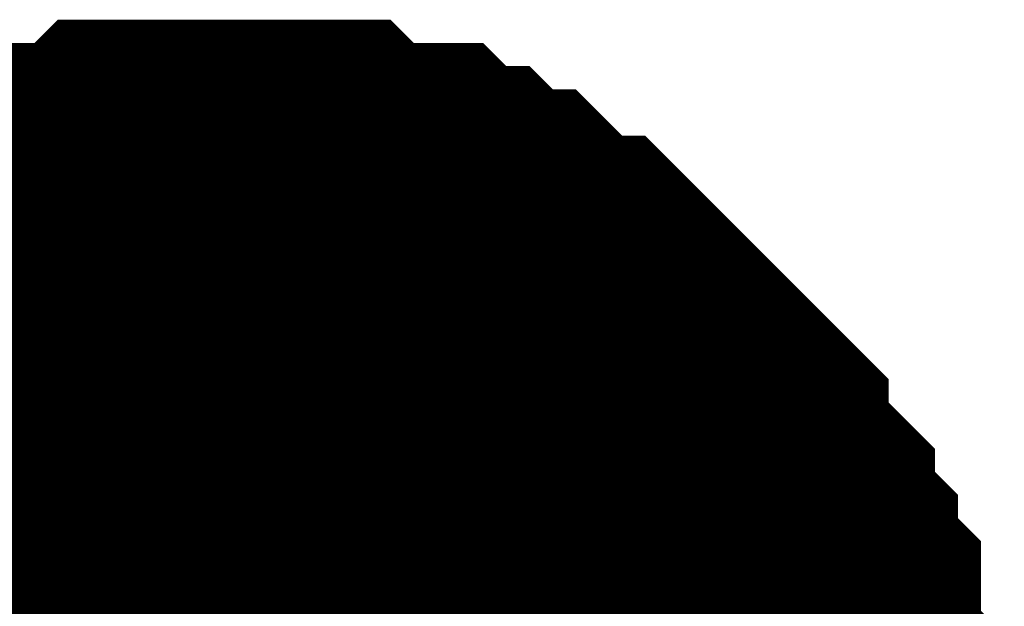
# Model space of a CAD drawing. Header units: inches. Extents: x 0 to 292, y 0 to 193.
# Tile 104 of 112: x 211.46 to 212.289, y 161.199 to 161.692. Entities that reach past the tile are written whole.
import ezdxf

# ---------------------------------------------------------------- set-up
doc = ezdxf.new("R2010")
doc.units = ezdxf.units.IN
doc.layers.add('Sheet', color=255, linetype='Continuous')

msp = doc.modelspace()

# ---------------------------------------------------------------- linework, layer by layer
at = {"layer": 'Sheet'}
for points in [[(211.30099, 161.42541, 0.29972, 0.29972, 0), (211.32048, 161.4449, 0.29972, 0.29972, 0), (211.33996, 161.4449, 0.29972, 0.29972, 0), (211.35945, 161.46439, 0.29972, 0.29972, 0), (211.37893, 161.48389, 0.29972, 0.29972, 0), (211.39841, 161.48389, 0.29972, 0.29972, 0), (211.43738, 161.50338, 0.29972, 0.29972, 0), (211.45686, 161.50338, 0.29972, 0.29972, 0), (211.47635, 161.52287, 0.29972, 0.29972, 0), (211.49583, 161.52287, 0.29972, 0.29972, 0), (211.5348, 161.52287, 0.29972, 0.29972, 0), (211.55428, 161.54236, 0.29972, 0.29972, 0), (211.57377, 161.54236, 0.29972, 0.29972, 0), (211.61273, 161.54236, 0.29972, 0.29972, 0), (211.63222, 161.54236, 0.29972, 0.29972, 0)], [(211.30099, 161.42541, 0.29972, 0.29972, 0), (211.32048, 161.4449, 0.29972, 0.29972, 0), (211.33996, 161.4449, 0.29972, 0.29972, 0), (211.35945, 161.46439, 0.29972, 0.29972, 0), (211.37893, 161.48389, 0.29972, 0.29972, 0), (211.39841, 161.48389, 0.29972, 0.29972, 0), (211.43738, 161.50338, 0.29972, 0.29972, 0), (211.45686, 161.50338, 0.29972, 0.29972, 0), (211.47635, 161.52287, 0.29972, 0.29972, 0), (211.49583, 161.52287, 0.29972, 0.29972, 0), (211.5348, 161.52287, 0.29972, 0.29972, 0), (211.55428, 161.54236, 0.29972, 0.29972, 0), (211.57377, 161.54236, 0.29972, 0.29972, 0), (211.61273, 161.54236, 0.29972, 0.29972, 0), (211.63222, 161.54236, 0.29972, 0.29972, 0)], [(211.30099, 161.42541, 0.29972, 0.29972, 0), (211.32048, 161.4449, 0.29972, 0.29972, 0), (211.33996, 161.4449, 0.29972, 0.29972, 0), (211.35945, 161.46439, 0.29972, 0.29972, 0), (211.37893, 161.48389, 0.29972, 0.29972, 0), (211.39841, 161.48389, 0.29972, 0.29972, 0), (211.43738, 161.50338, 0.29972, 0.29972, 0), (211.45686, 161.50338, 0.29972, 0.29972, 0), (211.47635, 161.52287, 0.29972, 0.29972, 0), (211.49583, 161.52287, 0.29972, 0.29972, 0), (211.5348, 161.52287, 0.29972, 0.29972, 0), (211.55428, 161.54236, 0.29972, 0.29972, 0), (211.57377, 161.54236, 0.29972, 0.29972, 0), (211.61273, 161.54236, 0.29972, 0.29972, 0), (211.63222, 161.54236, 0.29972, 0.29972, 0)], [(211.30099, 161.42541, 0.29972, 0.29972, 0), (211.32048, 161.4449, 0.29972, 0.29972, 0), (211.33996, 161.4449, 0.29972, 0.29972, 0), (211.35945, 161.46439, 0.29972, 0.29972, 0), (211.37893, 161.48389, 0.29972, 0.29972, 0), (211.39841, 161.48389, 0.29972, 0.29972, 0), (211.43738, 161.50338, 0.29972, 0.29972, 0), (211.45686, 161.50338, 0.29972, 0.29972, 0), (211.47635, 161.52287, 0.29972, 0.29972, 0), (211.49583, 161.52287, 0.29972, 0.29972, 0), (211.5348, 161.52287, 0.29972, 0.29972, 0), (211.55428, 161.54236, 0.29972, 0.29972, 0), (211.57377, 161.54236, 0.29972, 0.29972, 0), (211.61273, 161.54236, 0.29972, 0.29972, 0), (211.63222, 161.54236, 0.29972, 0.29972, 0)], [(211.30099, 161.42541, 0.29972, 0.29972, 0), (211.32048, 161.4449, 0.29972, 0.29972, 0), (211.33996, 161.4449, 0.29972, 0.29972, 0), (211.35945, 161.46439, 0.29972, 0.29972, 0), (211.37893, 161.48389, 0.29972, 0.29972, 0), (211.39841, 161.48389, 0.29972, 0.29972, 0), (211.43738, 161.50338, 0.29972, 0.29972, 0), (211.45686, 161.50338, 0.29972, 0.29972, 0), (211.47635, 161.52287, 0.29972, 0.29972, 0), (211.49583, 161.52287, 0.29972, 0.29972, 0), (211.5348, 161.52287, 0.29972, 0.29972, 0), (211.55428, 161.54236, 0.29972, 0.29972, 0), (211.57377, 161.54236, 0.29972, 0.29972, 0), (211.61273, 161.54236, 0.29972, 0.29972, 0), (211.63222, 161.54236, 0.29972, 0.29972, 0)], [(211.63222, 161.54236, 0.29972, 0.29972, 0), (211.63222, 161.54236, 0.29972, 0.29972, 0)], [(211.63222, 161.54236, 0.29972, 0.29972, 0), (211.6517, 161.54236, 0.29972, 0.29972, 0), (211.69067, 161.54236, 0.29972, 0.29972, 0), (211.71015, 161.54236, 0.29972, 0.29972, 0), (211.72964, 161.52287, 0.29972, 0.29972, 0), (211.74912, 161.52287, 0.29972, 0.29972, 0), (211.78809, 161.52287, 0.29972, 0.29972, 0), (211.80757, 161.50338, 0.29972, 0.29972, 0), (211.82705, 161.50338, 0.29972, 0.29972, 0), (211.84654, 161.48389, 0.29972, 0.29972, 0), (211.86602, 161.48389, 0.29972, 0.29972, 0), (211.88551, 161.46439, 0.29972, 0.29972, 0), (211.90499, 161.4449, 0.29972, 0.29972, 0), (211.92447, 161.4449, 0.29972, 0.29972, 0), (211.94396, 161.42541, 0.29972, 0.29972, 0), (211.96344, 161.40592, 0.29972, 0.29972, 0), (211.98292, 161.38643, 0.29972, 0.29972, 0), (212.00241, 161.36694, 0.29972, 0.29972, 0), (212.02189, 161.34745, 0.29972, 0.29972, 0), (212.04138, 161.32796, 0.29972, 0.29972, 0), (212.04138, 161.30847, 0.29972, 0.29972, 0), (212.06086, 161.28897, 0.29972, 0.29972, 0), (212.08034, 161.26948, 0.29972, 0.29972, 0), (212.08034, 161.24999, 0.29972, 0.29972, 0), (212.09983, 161.2305, 0.29972, 0.29972, 0), (212.09983, 161.21101, 0.29972, 0.29972, 0), (212.11931, 161.19152, 0.29972, 0.29972, 0), (212.11931, 161.15254, 0.29972, 0.29972, 0), (212.11931, 161.13305, 0.29972, 0.29972, 0), (212.13879, 161.11355, 0.29972, 0.29972, 0), (212.13879, 161.09406, 0.29972, 0.29972, 0), (212.13879, 161.05508, 0.29972, 0.29972, 0), (212.13879, 161.03559, 0.29972, 0.29972, 0)], [(211.63222, 161.54236, 0.29972, 0.29972, 0), (211.63222, 161.54236, 0.29972, 0.29972, 0)], [(211.63222, 161.54236, 0.29972, 0.29972, 0), (211.6517, 161.54236, 0.29972, 0.29972, 0), (211.69067, 161.54236, 0.29972, 0.29972, 0), (211.71015, 161.54236, 0.29972, 0.29972, 0), (211.72964, 161.52287, 0.29972, 0.29972, 0), (211.74912, 161.52287, 0.29972, 0.29972, 0), (211.78809, 161.52287, 0.29972, 0.29972, 0), (211.80757, 161.50338, 0.29972, 0.29972, 0), (211.82705, 161.50338, 0.29972, 0.29972, 0), (211.84654, 161.48389, 0.29972, 0.29972, 0), (211.86602, 161.48389, 0.29972, 0.29972, 0), (211.88551, 161.46439, 0.29972, 0.29972, 0), (211.90499, 161.4449, 0.29972, 0.29972, 0), (211.92447, 161.4449, 0.29972, 0.29972, 0), (211.94396, 161.42541, 0.29972, 0.29972, 0), (211.96344, 161.40592, 0.29972, 0.29972, 0), (211.98292, 161.38643, 0.29972, 0.29972, 0), (212.00241, 161.36694, 0.29972, 0.29972, 0), (212.02189, 161.34745, 0.29972, 0.29972, 0), (212.04138, 161.32796, 0.29972, 0.29972, 0), (212.04138, 161.30847, 0.29972, 0.29972, 0), (212.06086, 161.28897, 0.29972, 0.29972, 0), (212.08034, 161.26948, 0.29972, 0.29972, 0), (212.08034, 161.24999, 0.29972, 0.29972, 0), (212.09983, 161.2305, 0.29972, 0.29972, 0), (212.09983, 161.21101, 0.29972, 0.29972, 0), (212.11931, 161.19152, 0.29972, 0.29972, 0), (212.11931, 161.15254, 0.29972, 0.29972, 0), (212.11931, 161.13305, 0.29972, 0.29972, 0), (212.13879, 161.11355, 0.29972, 0.29972, 0), (212.13879, 161.09406, 0.29972, 0.29972, 0), (212.13879, 161.05508, 0.29972, 0.29972, 0), (212.13879, 161.03559, 0.29972, 0.29972, 0)], [(211.63222, 161.54236, 0.29972, 0.29972, 0), (211.63222, 161.54236, 0.29972, 0.29972, 0)], [(211.63222, 161.54236, 0.29972, 0.29972, 0), (211.6517, 161.54236, 0.29972, 0.29972, 0), (211.69067, 161.54236, 0.29972, 0.29972, 0), (211.71015, 161.54236, 0.29972, 0.29972, 0), (211.72964, 161.52287, 0.29972, 0.29972, 0), (211.74912, 161.52287, 0.29972, 0.29972, 0), (211.78809, 161.52287, 0.29972, 0.29972, 0), (211.80757, 161.50338, 0.29972, 0.29972, 0), (211.82705, 161.50338, 0.29972, 0.29972, 0), (211.84654, 161.48389, 0.29972, 0.29972, 0), (211.86602, 161.48389, 0.29972, 0.29972, 0), (211.88551, 161.46439, 0.29972, 0.29972, 0), (211.90499, 161.4449, 0.29972, 0.29972, 0), (211.92447, 161.4449, 0.29972, 0.29972, 0), (211.94396, 161.42541, 0.29972, 0.29972, 0), (211.96344, 161.40592, 0.29972, 0.29972, 0), (211.98292, 161.38643, 0.29972, 0.29972, 0), (212.00241, 161.36694, 0.29972, 0.29972, 0), (212.02189, 161.34745, 0.29972, 0.29972, 0), (212.04138, 161.32796, 0.29972, 0.29972, 0), (212.04138, 161.30847, 0.29972, 0.29972, 0), (212.06086, 161.28897, 0.29972, 0.29972, 0), (212.08034, 161.26948, 0.29972, 0.29972, 0), (212.08034, 161.24999, 0.29972, 0.29972, 0), (212.09983, 161.2305, 0.29972, 0.29972, 0), (212.09983, 161.21101, 0.29972, 0.29972, 0), (212.11931, 161.19152, 0.29972, 0.29972, 0), (212.11931, 161.15254, 0.29972, 0.29972, 0), (212.11931, 161.13305, 0.29972, 0.29972, 0), (212.13879, 161.11355, 0.29972, 0.29972, 0), (212.13879, 161.09406, 0.29972, 0.29972, 0), (212.13879, 161.05508, 0.29972, 0.29972, 0), (212.13879, 161.03559, 0.29972, 0.29972, 0)], [(211.63222, 161.54236, 0.29972, 0.29972, 0), (211.63222, 161.54236, 0.29972, 0.29972, 0)], [(211.63222, 161.54236, 0.29972, 0.29972, 0), (211.6517, 161.54236, 0.29972, 0.29972, 0), (211.69067, 161.54236, 0.29972, 0.29972, 0), (211.71015, 161.54236, 0.29972, 0.29972, 0), (211.72964, 161.52287, 0.29972, 0.29972, 0), (211.74912, 161.52287, 0.29972, 0.29972, 0), (211.78809, 161.52287, 0.29972, 0.29972, 0), (211.80757, 161.50338, 0.29972, 0.29972, 0), (211.82705, 161.50338, 0.29972, 0.29972, 0), (211.84654, 161.48389, 0.29972, 0.29972, 0), (211.86602, 161.48389, 0.29972, 0.29972, 0), (211.88551, 161.46439, 0.29972, 0.29972, 0), (211.90499, 161.4449, 0.29972, 0.29972, 0), (211.92447, 161.4449, 0.29972, 0.29972, 0), (211.94396, 161.42541, 0.29972, 0.29972, 0), (211.96344, 161.40592, 0.29972, 0.29972, 0), (211.98292, 161.38643, 0.29972, 0.29972, 0), (212.00241, 161.36694, 0.29972, 0.29972, 0), (212.02189, 161.34745, 0.29972, 0.29972, 0), (212.04138, 161.32796, 0.29972, 0.29972, 0), (212.04138, 161.30847, 0.29972, 0.29972, 0), (212.06086, 161.28897, 0.29972, 0.29972, 0), (212.08034, 161.26948, 0.29972, 0.29972, 0), (212.08034, 161.24999, 0.29972, 0.29972, 0), (212.09983, 161.2305, 0.29972, 0.29972, 0), (212.09983, 161.21101, 0.29972, 0.29972, 0), (212.11931, 161.19152, 0.29972, 0.29972, 0), (212.11931, 161.15254, 0.29972, 0.29972, 0), (212.11931, 161.13305, 0.29972, 0.29972, 0), (212.13879, 161.11355, 0.29972, 0.29972, 0), (212.13879, 161.09406, 0.29972, 0.29972, 0), (212.13879, 161.05508, 0.29972, 0.29972, 0), (212.13879, 161.03559, 0.29972, 0.29972, 0)], [(211.63222, 161.54236, 0.29972, 0.29972, 0), (211.63222, 161.54236, 0.29972, 0.29972, 0)], [(211.63222, 161.54236, 0.29972, 0.29972, 0), (211.6517, 161.54236, 0.29972, 0.29972, 0), (211.69067, 161.54236, 0.29972, 0.29972, 0), (211.71015, 161.54236, 0.29972, 0.29972, 0), (211.72964, 161.52287, 0.29972, 0.29972, 0), (211.74912, 161.52287, 0.29972, 0.29972, 0), (211.78809, 161.52287, 0.29972, 0.29972, 0), (211.80757, 161.50338, 0.29972, 0.29972, 0), (211.82705, 161.50338, 0.29972, 0.29972, 0), (211.84654, 161.48389, 0.29972, 0.29972, 0), (211.86602, 161.48389, 0.29972, 0.29972, 0), (211.88551, 161.46439, 0.29972, 0.29972, 0), (211.90499, 161.4449, 0.29972, 0.29972, 0), (211.92447, 161.4449, 0.29972, 0.29972, 0), (211.94396, 161.42541, 0.29972, 0.29972, 0), (211.96344, 161.40592, 0.29972, 0.29972, 0), (211.98292, 161.38643, 0.29972, 0.29972, 0), (212.00241, 161.36694, 0.29972, 0.29972, 0), (212.02189, 161.34745, 0.29972, 0.29972, 0), (212.04138, 161.32796, 0.29972, 0.29972, 0), (212.04138, 161.30847, 0.29972, 0.29972, 0), (212.06086, 161.28897, 0.29972, 0.29972, 0), (212.08034, 161.26948, 0.29972, 0.29972, 0), (212.08034, 161.24999, 0.29972, 0.29972, 0), (212.09983, 161.2305, 0.29972, 0.29972, 0), (212.09983, 161.21101, 0.29972, 0.29972, 0), (212.11931, 161.19152, 0.29972, 0.29972, 0), (212.11931, 161.15254, 0.29972, 0.29972, 0), (212.11931, 161.13305, 0.29972, 0.29972, 0), (212.13879, 161.11355, 0.29972, 0.29972, 0), (212.13879, 161.09406, 0.29972, 0.29972, 0), (212.13879, 161.05508, 0.29972, 0.29972, 0), (212.13879, 161.03559, 0.29972, 0.29972, 0)], [(211.39841, 161.48389, 0.09906, 0.09906, 0), (211.43738, 161.50338, 0.09906, 0.09906, 0), (211.45686, 161.50338, 0.09906, 0.09906, 0), (211.47635, 161.52287, 0.09906, 0.09906, 0), (211.49583, 161.52287, 0.09906, 0.09906, 0), (211.5348, 161.52287, 0.09906, 0.09906, 0), (211.55428, 161.54236, 0.09906, 0.09906, 0), (211.57377, 161.54236, 0.09906, 0.09906, 0), (211.61273, 161.54236, 0.09906, 0.09906, 0), (211.63222, 161.54236, 0.09906, 0.09906, 0)], [(211.39841, 161.48389, 0.09906, 0.09906, 0), (211.43738, 161.50338, 0.09906, 0.09906, 0), (211.45686, 161.50338, 0.09906, 0.09906, 0), (211.47635, 161.52287, 0.09906, 0.09906, 0), (211.49583, 161.52287, 0.09906, 0.09906, 0), (211.5348, 161.52287, 0.09906, 0.09906, 0), (211.55428, 161.54236, 0.09906, 0.09906, 0), (211.57377, 161.54236, 0.09906, 0.09906, 0), (211.61273, 161.54236, 0.09906, 0.09906, 0), (211.63222, 161.54236, 0.09906, 0.09906, 0)], [(211.39841, 161.48389, 0.09906, 0.09906, 0), (211.43738, 161.50338, 0.09906, 0.09906, 0), (211.45686, 161.50338, 0.09906, 0.09906, 0), (211.47635, 161.52287, 0.09906, 0.09906, 0), (211.49583, 161.52287, 0.09906, 0.09906, 0), (211.5348, 161.52287, 0.09906, 0.09906, 0), (211.55428, 161.54236, 0.09906, 0.09906, 0), (211.57377, 161.54236, 0.09906, 0.09906, 0), (211.61273, 161.54236, 0.09906, 0.09906, 0), (211.63222, 161.54236, 0.09906, 0.09906, 0)], [(211.39841, 161.48389, 0.09906, 0.09906, 0), (211.43738, 161.50338, 0.09906, 0.09906, 0), (211.45686, 161.50338, 0.09906, 0.09906, 0), (211.47635, 161.52287, 0.09906, 0.09906, 0), (211.49583, 161.52287, 0.09906, 0.09906, 0), (211.5348, 161.52287, 0.09906, 0.09906, 0), (211.55428, 161.54236, 0.09906, 0.09906, 0), (211.57377, 161.54236, 0.09906, 0.09906, 0), (211.61273, 161.54236, 0.09906, 0.09906, 0), (211.63222, 161.54236, 0.09906, 0.09906, 0)], [(211.39841, 161.48389, 0.09906, 0.09906, 0), (211.43738, 161.50338, 0.09906, 0.09906, 0), (211.45686, 161.50338, 0.09906, 0.09906, 0), (211.47635, 161.52287, 0.09906, 0.09906, 0), (211.49583, 161.52287, 0.09906, 0.09906, 0), (211.5348, 161.52287, 0.09906, 0.09906, 0), (211.55428, 161.54236, 0.09906, 0.09906, 0), (211.57377, 161.54236, 0.09906, 0.09906, 0), (211.61273, 161.54236, 0.09906, 0.09906, 0), (211.63222, 161.54236, 0.09906, 0.09906, 0)], [(211.63222, 161.54236, 0.09906, 0.09906, 0), (211.63222, 161.54236, 0.09906, 0.09906, 0)], [(211.63222, 161.54236, 0.09906, 0.09906, 0), (211.6517, 161.54236, 0.09906, 0.09906, 0), (211.69067, 161.54236, 0.09906, 0.09906, 0), (211.71015, 161.54236, 0.09906, 0.09906, 0), (211.72964, 161.52287, 0.09906, 0.09906, 0), (211.74912, 161.52287, 0.09906, 0.09906, 0), (211.78809, 161.52287, 0.09906, 0.09906, 0), (211.80757, 161.50338, 0.09906, 0.09906, 0), (211.82705, 161.50338, 0.09906, 0.09906, 0), (211.84654, 161.48389, 0.09906, 0.09906, 0), (211.86602, 161.48389, 0.09906, 0.09906, 0), (211.88551, 161.46439, 0.09906, 0.09906, 0), (211.90499, 161.4449, 0.09906, 0.09906, 0), (211.92447, 161.4449, 0.09906, 0.09906, 0), (211.94396, 161.42541, 0.09906, 0.09906, 0), (211.96344, 161.40592, 0.09906, 0.09906, 0), (211.98292, 161.38643, 0.09906, 0.09906, 0), (212.00241, 161.36694, 0.09906, 0.09906, 0), (212.02189, 161.34745, 0.09906, 0.09906, 0), (212.04138, 161.32796, 0.09906, 0.09906, 0), (212.04138, 161.30847, 0.09906, 0.09906, 0), (212.06086, 161.28897, 0.09906, 0.09906, 0), (212.08034, 161.26948, 0.09906, 0.09906, 0), (212.08034, 161.24999, 0.09906, 0.09906, 0), (212.09983, 161.2305, 0.09906, 0.09906, 0), (212.09983, 161.21101, 0.09906, 0.09906, 0), (212.11931, 161.19152, 0.09906, 0.09906, 0), (212.11931, 161.15254, 0.09906, 0.09906, 0), (212.11931, 161.13305, 0.09906, 0.09906, 0)], [(211.63222, 161.54236, 0.09906, 0.09906, 0), (211.63222, 161.54236, 0.09906, 0.09906, 0)], [(211.63222, 161.54236, 0.09906, 0.09906, 0), (211.6517, 161.54236, 0.09906, 0.09906, 0), (211.69067, 161.54236, 0.09906, 0.09906, 0), (211.71015, 161.54236, 0.09906, 0.09906, 0), (211.72964, 161.52287, 0.09906, 0.09906, 0), (211.74912, 161.52287, 0.09906, 0.09906, 0), (211.78809, 161.52287, 0.09906, 0.09906, 0), (211.80757, 161.50338, 0.09906, 0.09906, 0), (211.82705, 161.50338, 0.09906, 0.09906, 0), (211.84654, 161.48389, 0.09906, 0.09906, 0), (211.86602, 161.48389, 0.09906, 0.09906, 0), (211.88551, 161.46439, 0.09906, 0.09906, 0), (211.90499, 161.4449, 0.09906, 0.09906, 0), (211.92447, 161.4449, 0.09906, 0.09906, 0), (211.94396, 161.42541, 0.09906, 0.09906, 0), (211.96344, 161.40592, 0.09906, 0.09906, 0), (211.98292, 161.38643, 0.09906, 0.09906, 0), (212.00241, 161.36694, 0.09906, 0.09906, 0), (212.02189, 161.34745, 0.09906, 0.09906, 0), (212.04138, 161.32796, 0.09906, 0.09906, 0), (212.04138, 161.30847, 0.09906, 0.09906, 0), (212.06086, 161.28897, 0.09906, 0.09906, 0), (212.08034, 161.26948, 0.09906, 0.09906, 0), (212.08034, 161.24999, 0.09906, 0.09906, 0), (212.09983, 161.2305, 0.09906, 0.09906, 0), (212.09983, 161.21101, 0.09906, 0.09906, 0), (212.11931, 161.19152, 0.09906, 0.09906, 0), (212.11931, 161.15254, 0.09906, 0.09906, 0), (212.11931, 161.13305, 0.09906, 0.09906, 0)], [(211.63222, 161.54236, 0.09906, 0.09906, 0), (211.63222, 161.54236, 0.09906, 0.09906, 0)], [(211.63222, 161.54236, 0.09906, 0.09906, 0), (211.6517, 161.54236, 0.09906, 0.09906, 0), (211.69067, 161.54236, 0.09906, 0.09906, 0), (211.71015, 161.54236, 0.09906, 0.09906, 0), (211.72964, 161.52287, 0.09906, 0.09906, 0), (211.74912, 161.52287, 0.09906, 0.09906, 0), (211.78809, 161.52287, 0.09906, 0.09906, 0), (211.80757, 161.50338, 0.09906, 0.09906, 0), (211.82705, 161.50338, 0.09906, 0.09906, 0), (211.84654, 161.48389, 0.09906, 0.09906, 0), (211.86602, 161.48389, 0.09906, 0.09906, 0), (211.88551, 161.46439, 0.09906, 0.09906, 0), (211.90499, 161.4449, 0.09906, 0.09906, 0), (211.92447, 161.4449, 0.09906, 0.09906, 0), (211.94396, 161.42541, 0.09906, 0.09906, 0), (211.96344, 161.40592, 0.09906, 0.09906, 0), (211.98292, 161.38643, 0.09906, 0.09906, 0), (212.00241, 161.36694, 0.09906, 0.09906, 0), (212.02189, 161.34745, 0.09906, 0.09906, 0), (212.04138, 161.32796, 0.09906, 0.09906, 0), (212.04138, 161.30847, 0.09906, 0.09906, 0), (212.06086, 161.28897, 0.09906, 0.09906, 0), (212.08034, 161.26948, 0.09906, 0.09906, 0), (212.08034, 161.24999, 0.09906, 0.09906, 0), (212.09983, 161.2305, 0.09906, 0.09906, 0), (212.09983, 161.21101, 0.09906, 0.09906, 0), (212.11931, 161.19152, 0.09906, 0.09906, 0), (212.11931, 161.15254, 0.09906, 0.09906, 0), (212.11931, 161.13305, 0.09906, 0.09906, 0)], [(211.63222, 161.54236, 0.09906, 0.09906, 0), (211.63222, 161.54236, 0.09906, 0.09906, 0)], [(211.63222, 161.54236, 0.09906, 0.09906, 0), (211.6517, 161.54236, 0.09906, 0.09906, 0), (211.69067, 161.54236, 0.09906, 0.09906, 0), (211.71015, 161.54236, 0.09906, 0.09906, 0), (211.72964, 161.52287, 0.09906, 0.09906, 0), (211.74912, 161.52287, 0.09906, 0.09906, 0), (211.78809, 161.52287, 0.09906, 0.09906, 0), (211.80757, 161.50338, 0.09906, 0.09906, 0), (211.82705, 161.50338, 0.09906, 0.09906, 0), (211.84654, 161.48389, 0.09906, 0.09906, 0), (211.86602, 161.48389, 0.09906, 0.09906, 0), (211.88551, 161.46439, 0.09906, 0.09906, 0), (211.90499, 161.4449, 0.09906, 0.09906, 0), (211.92447, 161.4449, 0.09906, 0.09906, 0), (211.94396, 161.42541, 0.09906, 0.09906, 0), (211.96344, 161.40592, 0.09906, 0.09906, 0), (211.98292, 161.38643, 0.09906, 0.09906, 0), (212.00241, 161.36694, 0.09906, 0.09906, 0), (212.02189, 161.34745, 0.09906, 0.09906, 0), (212.04138, 161.32796, 0.09906, 0.09906, 0), (212.04138, 161.30847, 0.09906, 0.09906, 0), (212.06086, 161.28897, 0.09906, 0.09906, 0), (212.08034, 161.26948, 0.09906, 0.09906, 0), (212.08034, 161.24999, 0.09906, 0.09906, 0), (212.09983, 161.2305, 0.09906, 0.09906, 0), (212.09983, 161.21101, 0.09906, 0.09906, 0), (212.11931, 161.19152, 0.09906, 0.09906, 0), (212.11931, 161.15254, 0.09906, 0.09906, 0), (212.11931, 161.13305, 0.09906, 0.09906, 0)], [(211.63222, 161.54236, 0.09906, 0.09906, 0), (211.63222, 161.54236, 0.09906, 0.09906, 0)], [(211.63222, 161.54236, 0.09906, 0.09906, 0), (211.6517, 161.54236, 0.09906, 0.09906, 0), (211.69067, 161.54236, 0.09906, 0.09906, 0), (211.71015, 161.54236, 0.09906, 0.09906, 0), (211.72964, 161.52287, 0.09906, 0.09906, 0), (211.74912, 161.52287, 0.09906, 0.09906, 0), (211.78809, 161.52287, 0.09906, 0.09906, 0), (211.80757, 161.50338, 0.09906, 0.09906, 0), (211.82705, 161.50338, 0.09906, 0.09906, 0), (211.84654, 161.48389, 0.09906, 0.09906, 0), (211.86602, 161.48389, 0.09906, 0.09906, 0), (211.88551, 161.46439, 0.09906, 0.09906, 0), (211.90499, 161.4449, 0.09906, 0.09906, 0), (211.92447, 161.4449, 0.09906, 0.09906, 0), (211.94396, 161.42541, 0.09906, 0.09906, 0), (211.96344, 161.40592, 0.09906, 0.09906, 0), (211.98292, 161.38643, 0.09906, 0.09906, 0), (212.00241, 161.36694, 0.09906, 0.09906, 0), (212.02189, 161.34745, 0.09906, 0.09906, 0), (212.04138, 161.32796, 0.09906, 0.09906, 0), (212.04138, 161.30847, 0.09906, 0.09906, 0), (212.06086, 161.28897, 0.09906, 0.09906, 0), (212.08034, 161.26948, 0.09906, 0.09906, 0), (212.08034, 161.24999, 0.09906, 0.09906, 0), (212.09983, 161.2305, 0.09906, 0.09906, 0), (212.09983, 161.21101, 0.09906, 0.09906, 0), (212.11931, 161.19152, 0.09906, 0.09906, 0), (212.11931, 161.15254, 0.09906, 0.09906, 0), (212.11931, 161.13305, 0.09906, 0.09906, 0)]]:
    msp.add_lwpolyline(points, format="xyseb", dxfattribs=at)
msp.add_lwpolyline([(211.39001, 161.036, 0.508, 0.508, 1), (211.89801, 161.036, 0.508, 0.508, 1)], format="xyseb", close=True, dxfattribs=at)

doc.saveas('drawing.dxf')
